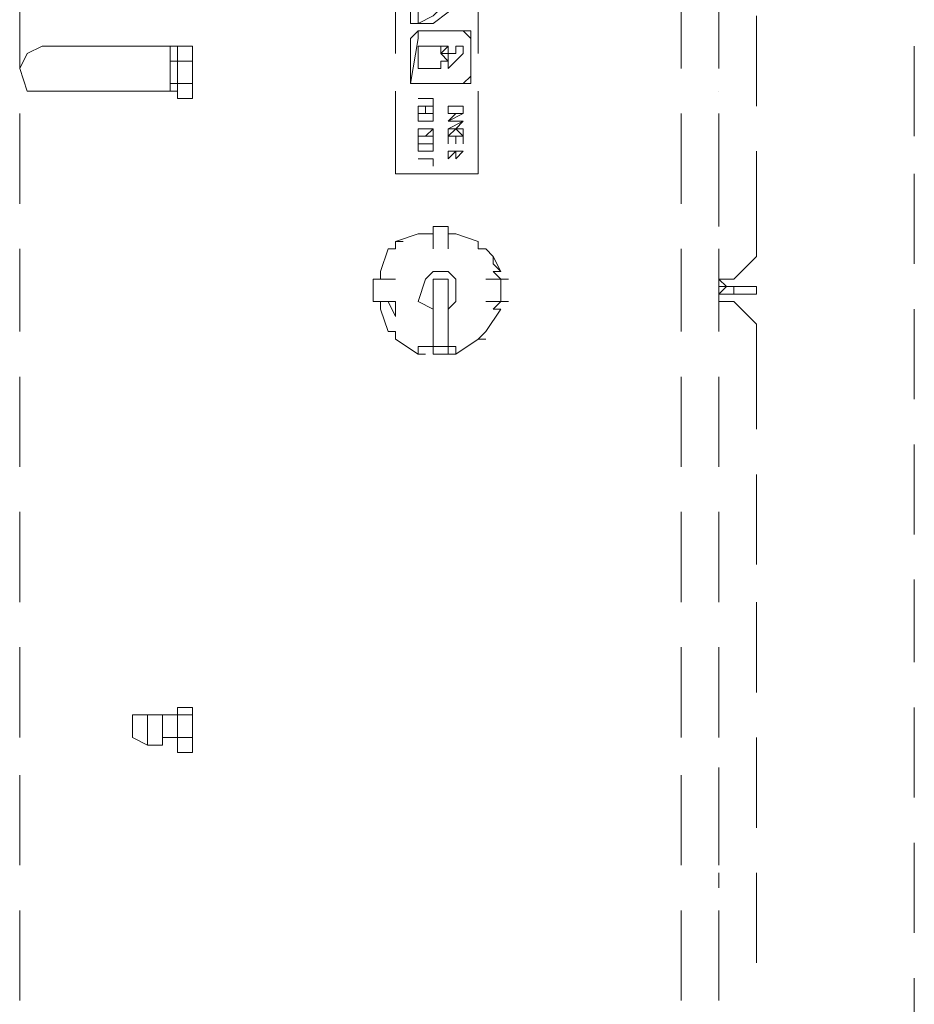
# Model space of a CAD drawing. Header units: millimetres. Extents: x 0 to 1151, y 0 to 297.
# Tile 60 of 93: x 361.87 to 366.9, y 134.67 to 140.21. Entities that reach past the tile are written whole.
import ezdxf

# ---------------------------------------------------------------- set-up
doc = ezdxf.new("R2010")
doc.units = ezdxf.units.MM
doc.header["$MEASUREMENT"] = 0
doc.layers.get('0').update_dxf_attribs({"linetype": 'CONTINUOUS'})

msp = doc.modelspace()

# ---------------------------------------------------------------- linework, layer by layer
at = {"color": 7, "linetype": 'Continuous', "lineweight": 20, "true_color": 0x000007}
for p, q in [((364.4477, 140.4867), (364.4477, 140.021)), ((361.8653, 140.4443), (361.8653, 139.9363)), ((365.5907, 139.9363), (365.5907, 140.4443)), ((365.8023, 139.9363), (365.8023, 140.4443)), ((366.014, 139.7247), (366.014, 140.2327)), ((362.6697, 140.0633), (361.9923, 140.0633)), ((362.712, 140.0633), (362.4157, 140.0633)), ((362.6697, 140.0633), (362.7543, 140.0633)), ((362.712, 139.8093), (362.712, 140.0633)), ((362.839, 140.021), (362.839, 140.0633)), ((362.839, 140.0633), (362.839, 139.8093)), ((362.839, 140.0633), (362.839, 140.0633)), ((362.839, 140.0633), (362.839, 140.0633)), ((366.903, 139.5553), (366.903, 140.0633)), ((365.8023, 139.9363), (365.8023, 139.9363)), ((361.9923, 139.8093), (362.712, 139.8093)), ((362.712, 139.8093), (362.7543, 139.8093)), ((362.839, 139.8093), (362.839, 139.8093)), ((363.982, 139.8093), (363.982, 139.3437)), ((365.8023, 139.8093), (365.8023, 139.8093)), ((361.8653, 139.6823), (361.8653, 139.1743)), ((365.5907, 139.1743), (365.5907, 139.6823)), ((365.8023, 139.1743), (365.8023, 139.6823)), ((365.8023, 139.3437), (365.8023, 139.513)), ((366.903, 138.8357), (366.903, 139.3437)), ((365.8023, 139.0473), (365.8023, 139.2167)), ((364.1937, 139.0473), (364.1937, 139.005)), ((364.109, 139.005), (363.982, 138.9627)), ((364.1937, 138.9203), (364.1937, 139.005)), ((364.2783, 139.005), (364.2783, 138.9203)), ((364.4477, 138.9627), (364.3207, 139.005)), ((361.8653, 138.9203), (361.8653, 138.4547)), ((363.9397, 138.9203), (363.8973, 138.7933)), ((363.982, 138.9627), (364.0243, 138.9627)), ((365.5907, 138.4547), (365.5907, 138.9203)), ((365.8023, 138.4547), (365.8023, 138.9203)), ((364.5747, 138.7933), (364.5323, 138.878)), ((364.5747, 138.7933), (364.5747, 138.7933)), ((363.8973, 138.751), (363.982, 138.751)), ((364.49, 138.751), (364.5323, 138.751)), ((364.5747, 138.751), (364.617, 138.751)), ((365.8023, 138.751), (365.8447, 138.7087)), ((365.8023, 138.751), (365.8447, 138.751)), ((365.8447, 138.751), (365.887, 138.751)), ((365.8447, 138.7087), (365.887, 138.7087)), ((365.8447, 138.7087), (365.8447, 138.7087)), ((366.014, 138.7087), (365.887, 138.7087)), ((365.887, 138.7087), (366.014, 138.7087)), ((366.014, 138.7087), (366.014, 138.7087)), ((366.014, 138.7087), (366.014, 138.6663)), ((366.014, 138.6663), (365.8447, 138.6663)), ((363.855, 138.624), (363.8973, 138.624)), ((363.9397, 138.624), (363.982, 138.5393)), ((364.5323, 138.624), (364.49, 138.624)), ((364.5747, 138.624), (364.5747, 138.624)), ((365.8447, 138.624), (365.8023, 138.624)), ((365.8447, 138.624), (365.887, 138.624)), ((366.014, 138.497), (365.887, 138.624)), ((363.8973, 138.5817), (363.8973, 138.5817)), ((363.8973, 138.5817), (363.9397, 138.4547)), ((363.982, 138.5393), (363.982, 138.5393)), ((364.1937, 138.5817), (364.1937, 138.3277)), ((364.49, 138.4547), (364.5747, 138.5817)), ((366.903, 138.0737), (366.903, 138.5817)), ((366.014, 137.9043), (366.014, 138.497)), ((363.9397, 138.4547), (363.982, 138.4547)), ((364.1937, 138.37), (364.1937, 138.4547)), ((364.2783, 138.4547), (364.2783, 138.37)), ((364.4477, 138.4123), (364.49, 138.4547)), ((363.982, 138.4123), (364.109, 138.3277)), ((364.1937, 138.37), (364.1937, 138.3277)), ((364.2783, 138.3277), (364.2783, 138.37)), ((364.3207, 138.3277), (364.4477, 138.4123)), ((364.4477, 138.4123), (364.49, 138.4123)), ((364.109, 138.3277), (364.1513, 138.3277)), ((364.1937, 138.3277), (364.2783, 138.3277)), ((364.2783, 138.3277), (364.3207, 138.3277)), ((361.8653, 138.2007), (361.8653, 137.6927)), ((365.5907, 137.6927), (365.5907, 138.2007)), ((365.8023, 137.6927), (365.8023, 138.2007)), ((365.8023, 138.116), (365.8023, 138.0313)), ((366.903, 137.3117), (366.903, 137.8197)), ((366.014, 137.1423), (366.014, 137.6503)), ((361.8653, 137.4387), (361.8653, 136.9307)), ((365.5907, 136.9307), (365.5907, 137.4387)), ((365.8023, 136.9307), (365.8023, 137.4387)), ((365.8023, 137.1847), (365.8023, 137.2693)), ((366.903, 136.592), (366.903, 137.0577)), ((366.014, 136.4227), (366.014, 136.9307)), ((361.8653, 136.6767), (361.8653, 136.1687)), ((365.5907, 136.1687), (365.5907, 136.6767)), ((365.8023, 136.1687), (365.8023, 136.6767)), ((365.8023, 136.5497), (365.8023, 136.6343)), ((362.839, 136.2957), (362.839, 136.338)), ((362.839, 136.338), (362.839, 136.084)), ((362.839, 136.338), (362.839, 136.338)), ((366.903, 135.83), (366.903, 136.338)), ((362.5003, 136.1687), (362.5003, 136.2957)), ((362.5003, 136.2957), (362.585, 136.2957)), ((362.585, 136.1263), (362.585, 136.2957)), ((362.585, 136.2957), (362.6697, 136.2957)), ((362.6697, 136.1263), (362.6697, 136.2957)), ((362.7543, 136.2957), (362.6697, 136.2957)), ((362.839, 136.2533), (362.839, 136.2533)), ((362.5003, 136.1687), (362.585, 136.1263)), ((362.7543, 136.1687), (362.6697, 136.1687)), ((362.839, 136.1687), (362.7543, 136.1687)), ((362.839, 136.1687), (362.839, 136.1687)), ((366.014, 135.6607), (366.014, 136.1687)), ((362.585, 136.1263), (362.6697, 136.1263)), ((365.8023, 135.957), (365.8023, 135.9993)), ((361.8653, 135.957), (361.8653, 135.449)), ((365.5907, 135.449), (365.5907, 135.957)), ((365.8023, 135.449), (365.8023, 135.957)), ((365.8023, 135.703), (365.8023, 135.703)), ((366.903, 135.068), (366.903, 135.576)), ((365.8023, 135.322), (365.8023, 135.4067)), ((366.014, 134.8987), (366.014, 135.4067)), ((361.8653, 135.195), (361.8653, 134.687)), ((365.5907, 134.687), (365.5907, 135.195)), ((365.8023, 134.687), (365.8023, 135.195)), ((365.8023, 134.687), (365.8023, 134.7717)), ((366.903, 134.306), (366.903, 134.814))]:
    msp.add_line(p, q, dxfattribs=at)
for points in [[(364.4477, 140.4867), (363.982, 140.4867), (363.982, 140.021)], [(364.363, 140.148), (364.109, 140.148), (364.0667, 140.1057), (364.0667, 139.9787), (364.0667, 139.8517), (364.363, 139.8517), (364.4053, 139.8517), (364.4053, 139.9787), (364.4053, 140.1057)], [(364.363, 140.148), (364.4053, 140.148), (364.4053, 140.1057)], [(361.9923, 140.0633), (361.9077, 140.021), (361.8653, 139.9363), (361.9077, 139.8093), (361.9923, 139.8093)], [(362.7543, 140.0633), (362.7543, 139.9787), (362.712, 139.9787)], [(362.7543, 139.9787), (362.7543, 139.8517), (362.839, 139.8517), (362.839, 139.9787)], [(362.712, 139.8517), (362.7543, 139.8517), (362.7543, 139.767)], [(362.7543, 139.8517), (362.7543, 139.767), (362.839, 139.767), (362.839, 139.8517)], [(364.4477, 139.8093), (364.4477, 139.3437), (363.982, 139.3437)], [(364.1937, 139.5553), (364.1937, 139.5977), (364.109, 139.5977), (364.109, 139.5553), (364.1513, 139.5553)], [(364.1937, 139.5553), (364.1937, 139.5977), (364.1513, 139.5553)], [(364.363, 139.5553), (364.3207, 139.5977), (364.2783, 139.5553)], [(364.363, 139.5553), (364.3207, 139.5553), (364.363, 139.5553), (364.363, 139.5977), (364.3207, 139.5977), (364.2783, 139.5977), (364.2783, 139.5553), (364.3207, 139.5553), (364.2783, 139.5553)], [(365.887, 138.751), (366.014, 138.878), (366.014, 139.4707)], [(364.1937, 139.0473), (364.1937, 139.005), (364.109, 139.005)], [(364.2783, 139.005), (364.2783, 139.0473), (364.1937, 139.0473), (364.1937, 139.005)], [(364.3207, 139.005), (364.2783, 139.005), (364.2783, 139.0473)], [(363.982, 138.9627), (363.982, 138.9203), (363.9397, 138.9203)], [(364.49, 138.9203), (364.4477, 138.9203), (364.4477, 138.9627)], [(364.5323, 138.8357), (364.5323, 138.878), (364.49, 138.9203)], [(364.5747, 138.751), (364.5323, 138.7933), (364.5747, 138.7933), (364.5323, 138.8357)], [(363.8973, 138.7933), (363.8973, 138.751), (363.855, 138.751)], [(364.2783, 138.751), (364.2783, 138.5817), (364.3207, 138.624), (364.3207, 138.751), (364.2783, 138.7933), (364.1937, 138.7933), (364.1513, 138.751), (364.109, 138.624), (364.1937, 138.5817)], [(363.8973, 138.751), (363.855, 138.751), (363.855, 138.624), (363.8973, 138.624)], [(364.2783, 138.751), (364.1937, 138.751), (364.1937, 138.5817)], [(364.5323, 138.624), (364.5747, 138.624), (364.5747, 138.751), (364.5323, 138.751)], [(365.8023, 138.751), (365.8023, 138.7087), (365.8447, 138.7087), (365.887, 138.7087), (366.014, 138.7087)], [(365.8447, 138.7087), (365.8023, 138.6663), (365.8023, 138.624)], [(365.8447, 138.7087), (365.8023, 138.6663), (365.8023, 138.624)], [(365.887, 138.6663), (365.887, 138.7087), (365.8447, 138.7087)], [(365.8447, 138.6663), (365.8023, 138.6663), (365.8023, 138.624)], [(363.8973, 138.624), (363.982, 138.624), (363.982, 138.5393)], [(363.8973, 138.624), (363.8973, 138.5817), (363.9397, 138.4547), (363.982, 138.4547), (363.982, 138.4123), (364.109, 138.3277), (364.109, 138.37), (364.1937, 138.37), (364.1937, 138.3277)], [(364.5747, 138.5817), (364.5323, 138.5817), (364.5747, 138.624), (364.617, 138.624)], [(364.1937, 138.37), (364.2783, 138.37), (364.2783, 138.5817)], [(364.2783, 138.37), (364.3207, 138.37), (364.3207, 138.3277)], [(362.7543, 136.1687), (362.7543, 136.084), (362.7543, 136.338), (362.7543, 136.2957)], [(362.7543, 136.338), (362.839, 136.338), (362.839, 136.2957)], [(362.7543, 136.2957), (362.839, 136.2957), (362.839, 136.1687)], [(362.7543, 136.084), (362.839, 136.084), (362.839, 136.1687)]]:
    msp.add_lwpolyline(points, dxfattribs=at)
for points in [[(364.1937, 140.1903), (364.363, 140.3173), (364.4053, 140.3173), (364.363, 140.3173), (364.2783, 140.3597), (364.236, 140.402), (364.1937, 140.4443), (364.109, 140.4867), (364.0667, 140.4443), (364.0667, 140.402), (364.0667, 140.3173), (364.0667, 140.1903), (364.1513, 140.1903)], [(364.109, 140.4443), (364.109, 140.1903), (364.1937, 140.2327), (364.236, 140.275), (364.2783, 140.275), (364.363, 140.3173), (364.236, 140.3597), (364.236, 140.402), (364.1513, 140.4443)], [(364.1937, 140.148), (364.109, 140.148), (364.109, 140.1057), (364.0667, 139.8517), (364.109, 139.8517), (364.1513, 139.8517), (364.2783, 139.8517), (364.363, 139.8517), (364.4053, 139.894), (364.4053, 140.0633), (364.4053, 140.1057), (364.363, 140.148)], [(362.839, 140.0633), (362.7543, 140.0633), (362.7543, 139.9787), (362.839, 139.9787)], [(364.1937, 139.9363), (364.1513, 139.9363), (364.109, 139.9363), (364.109, 140.021), (364.109, 140.0633), (364.1513, 140.0633), (364.1937, 140.0633), (364.236, 140.0633), (364.236, 140.021), (364.236, 140.0633), (364.2783, 140.0633), (364.236, 140.021), (364.2783, 140.0633), (364.2783, 140.021), (364.236, 140.021), (364.2783, 139.9787), (364.2783, 140.021), (364.3207, 140.021), (364.3207, 140.0633), (364.363, 140.0633), (364.363, 140.021), (364.2783, 139.9363), (364.2783, 139.9787), (364.236, 139.9787), (364.236, 139.9363), (364.236, 139.9787), (364.236, 139.9363)], [(364.1937, 139.767), (364.1937, 139.7247), (364.1937, 139.767), (364.109, 139.767)], [(364.1937, 139.7247), (364.1937, 139.6823), (364.1937, 139.7247), (364.109, 139.7247), (364.109, 139.6823), (364.1513, 139.6823), (364.1513, 139.7247), (364.1937, 139.7247), (364.1937, 139.6823)], [(364.2783, 139.7247), (364.2783, 139.6823), (364.363, 139.6823), (364.363, 139.7247)], [(364.109, 139.64), (364.1937, 139.64), (364.1937, 139.6823), (364.109, 139.6823), (364.109, 139.64), (364.1937, 139.64)], [(364.3207, 139.6823), (364.2783, 139.64), (364.363, 139.6823), (364.2783, 139.6823)], [(364.363, 139.64), (364.2783, 139.5977), (364.363, 139.5977), (364.3207, 139.5977), (364.363, 139.64), (364.2783, 139.64)], [(364.109, 139.5977), (364.1937, 139.5977)], [(364.109, 139.513), (364.1513, 139.513), (364.1937, 139.513), (364.1937, 139.5553), (364.1513, 139.5553), (364.109, 139.5553)], [(364.363, 139.5553), (364.363, 139.513), (364.363, 139.5553), (364.2783, 139.5553), (364.2783, 139.513), (364.2783, 139.5553), (364.3207, 139.5553), (364.3207, 139.513), (364.3207, 139.5553)], [(364.1513, 139.4707), (364.1937, 139.4707), (364.1937, 139.513), (364.109, 139.513), (364.109, 139.4707)], [(364.109, 139.4283), (364.1937, 139.4283), (364.1937, 139.386), (364.1937, 139.4283), (364.1513, 139.4283)], [(364.1937, 139.4283), (364.1513, 139.4283)], [(364.2783, 139.4283), (364.3207, 139.4707), (364.3207, 139.4283), (364.363, 139.4707), (364.2783, 139.4707), (364.3207, 139.4707), (364.2783, 139.4707)], [(364.2783, 138.3277), (364.2783, 138.37)]]:
    msp.add_lwpolyline(points, close=True, dxfattribs=at)

doc.saveas('drawing.dxf')
